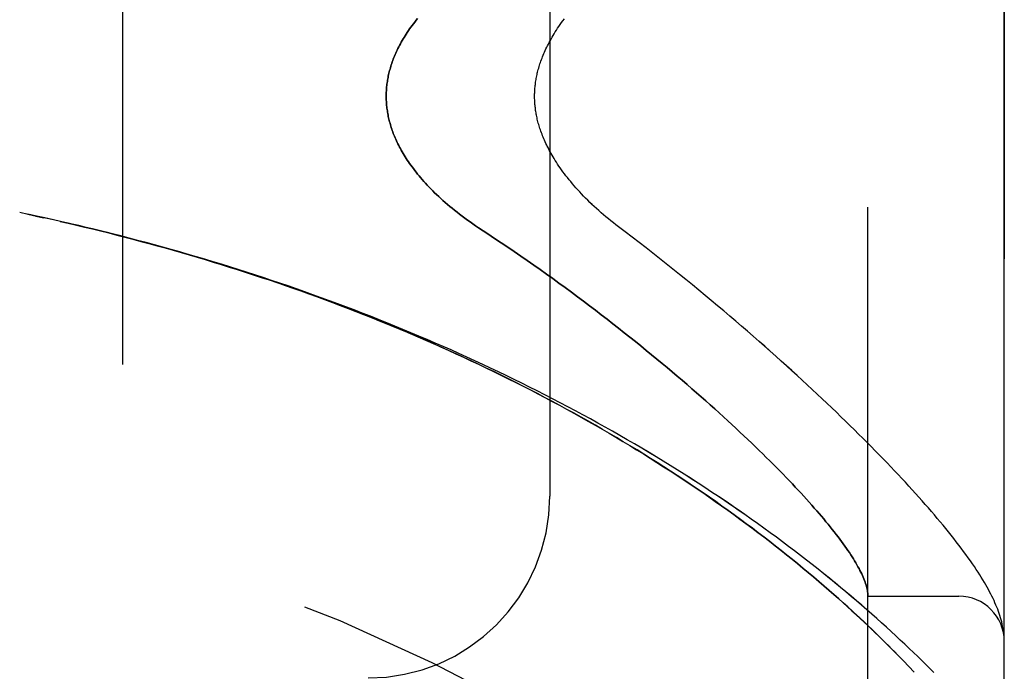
# Model space of a CAD drawing. Header units: inches. Extents: x 0 to 212, y 0 to 138.
# Tile 243 of 256: x 110.905 to 112.259, y 58.374 to 59.27. Entities that reach past the tile are written whole.
import ezdxf

# ---------------------------------------------------------------- set-up
doc = ezdxf.new("R2010")
doc.units = ezdxf.units.IN
doc.header["$LTSCALE"] = 11.6875
doc.header["$MEASUREMENT"] = 0
doc.linetypes.add('HIDDEN', pattern=[0.2, 0.1, -0.1])
doc.layers.add('LEFTHAND_DOOR_ASSEMBLY', color=7, linetype='CONTINUOUS')
doc.layers.add('RIGHTHAND_DOOR_ASSEMBLY', color=7, linetype='CONTINUOUS')

msp = doc.modelspace()

# ---------------------------------------------------------------- linework, layer by layer
at = {"layer": 'LEFTHAND_DOOR_ASSEMBLY', "color": 8, "linetype": 'HIDDEN'}
for p, q in [((112.0713, 57.8434), (112.0713, 60.4859)), ((112.2588, 58.2197), (112.2588, 60.1097)), ((111.0463, 59.9647), (111.0463, 58.3647)), ((111.6338, 59.7147), (111.6338, 58.6147)), ((110.9163, 59.0022), (110.9048, 59.0046)), ((110.9279, 58.9998), (110.9159, 59.0023)), ((112.0713, 58.4772), (112.1963, 58.4772)), ((112.258, 58.427), (112.2578, 58.4281)), ((112.2581, 58.4263), (112.258, 58.427)), ((112.2581, 58.4256), (112.2581, 58.4263)), ((112.2583, 58.4239), (112.2583, 58.4246)), ((112.2584, 58.4232), (112.2583, 58.4239)), ((112.2585, 58.4225), (112.2584, 58.4232)), ((112.2585, 58.4219), (112.2585, 58.4225)), ((112.2586, 58.4212), (112.2585, 58.4219)), ((112.1201, 58.3882), (112.1123, 58.3962)), ((112.1276, 58.3804), (112.1201, 58.3882)), ((112.1347, 58.3729), (112.1276, 58.3804))]:
    msp.add_line(p, q, dxfattribs=at)
for points in [[(111.4519, 59.2716), (111.45, 59.2692), (111.448, 59.2667), (111.4462, 59.2643), (111.4444, 59.2619), (111.4427, 59.2595), (111.441, 59.2571), (111.4394, 59.2548), (111.4378, 59.2525), (111.4363, 59.2502), (111.4349, 59.2479), (111.4335, 59.2456), (111.4321, 59.2434), (111.4308, 59.2411), (111.4296, 59.2389), (111.4284, 59.2367), (111.4272, 59.2346), (111.4261, 59.2324), (111.425, 59.2303), (111.424, 59.2282), (111.423, 59.2261), (111.422, 59.224), (111.4211, 59.2219), (111.4203, 59.2199), (111.4194, 59.2178), (111.4186, 59.2158), (111.4179, 59.2138), (111.4172, 59.2118), (111.4165, 59.2098), (111.4158, 59.2078), (111.4152, 59.2059), (111.4146, 59.2039), (111.4141, 59.202), (111.4135, 59.2001), (111.413, 59.1981), (111.4126, 59.1962), (111.4121, 59.1943), (111.4117, 59.1924), (111.4113, 59.1905), (111.411, 59.1887), (111.4107, 59.1868), (111.4104, 59.1849), (111.4101, 59.1831), (111.4098, 59.1812), (111.4096, 59.1794), (111.4094, 59.1775), (111.4093, 59.1757), (111.4091, 59.1738), (111.409, 59.172), (111.4089, 59.1702), (111.4089, 59.1683), (111.4088, 59.1665), (111.4088, 59.1647), (111.4088, 59.1628), (111.4089, 59.161), (111.4089, 59.1592), (111.409, 59.1573), (111.4091, 59.1555), (111.4093, 59.1537), (111.4094, 59.1518), (111.4096, 59.15), (111.4098, 59.1481), (111.4101, 59.1463), (111.4104, 59.1444), (111.4107, 59.1426), (111.411, 59.1407), (111.4113, 59.1388), (111.4117, 59.1369), (111.4121, 59.135), (111.4126, 59.1331), (111.413, 59.1312), (111.4135, 59.1293), (111.4141, 59.1274), (111.4146, 59.1254), (111.4152, 59.1235), (111.4158, 59.1215), (111.4165, 59.1195), (111.4172, 59.1175), (111.4179, 59.1156), (111.4186, 59.1135), (111.4194, 59.1115), (111.4203, 59.1095), (111.4211, 59.1074), (111.422, 59.1054), (111.423, 59.1033), (111.424, 59.1012), (111.425, 59.0991), (111.4261, 59.0969), (111.4272, 59.0948), (111.4284, 59.0926), (111.4296, 59.0904), (111.4308, 59.0882), (111.4321, 59.086), (111.4335, 59.0837), (111.4349, 59.0815), (111.4363, 59.0792), (111.4378, 59.0769), (111.4394, 59.0746), (111.441, 59.0722), (111.4427, 59.0699), (111.4444, 59.0675), (111.4462, 59.0651), (111.448, 59.0626), (111.45, 59.0602), (111.4519, 59.0577), (111.454, 59.0552), (111.4561, 59.0527), (111.4583, 59.0502), (111.4605, 59.0476), (111.4628, 59.0451), (111.4652, 59.0425), (111.4676, 59.0399), (111.4702, 59.0373), (111.4728, 59.0347), (111.4754, 59.032), (111.4782, 59.0294), (111.481, 59.0267), (111.4839, 59.024), (111.4869, 59.0213), (111.4899, 59.0186), (111.493, 59.0159), (111.4962, 59.0132), (111.4995, 59.0105), (111.5028, 59.0078), (111.5062, 59.0051), (111.5096, 59.0024), (111.5132, 58.9997), (111.5168, 58.997), (111.5204, 58.9943), (111.5241, 58.9917), (111.5279, 58.989), (111.5317, 58.9864), (111.5356, 58.9838), (111.5486, 58.9753)], [(111.7376, 58.978), (111.7246, 58.9879), (111.7212, 58.9906), (111.7177, 58.9933), (111.7143, 58.996), (111.711, 58.9988), (111.7077, 59.0016), (111.7044, 59.0045), (111.7012, 59.0073), (111.698, 59.0101), (111.6949, 59.013), (111.6919, 59.0159), (111.6889, 59.0187), (111.6859, 59.0216), (111.6831, 59.0245), (111.6803, 59.0274), (111.6775, 59.0302), (111.6749, 59.0331), (111.6723, 59.0359), (111.6697, 59.0387), (111.6673, 59.0416), (111.6649, 59.0444), (111.6625, 59.0472), (111.6603, 59.0499), (111.6581, 59.0527), (111.656, 59.0554), (111.6539, 59.0581), (111.6519, 59.0608), (111.65, 59.0635), (111.6481, 59.0661), (111.6463, 59.0687), (111.6446, 59.0713), (111.6429, 59.0738), (111.6413, 59.0763), (111.6398, 59.0788), (111.6383, 59.0812), (111.6369, 59.0836), (111.6356, 59.086), (111.6342, 59.0884), (111.633, 59.0907), (111.6318, 59.093), (111.6306, 59.0952), (111.6295, 59.0975), (111.6285, 59.0997), (111.6275, 59.1019), (111.6265, 59.104), (111.6256, 59.1062), (111.6247, 59.1083), (111.6239, 59.1103), (111.6231, 59.1124), (111.6223, 59.1144), (111.6216, 59.1164), (111.6209, 59.1183), (111.6202, 59.1203), (111.6196, 59.1222), (111.6191, 59.1241), (111.6185, 59.1259), (111.618, 59.1278), (111.6175, 59.1296), (111.617, 59.1314), (111.6166, 59.1332), (111.6162, 59.135), (111.6158, 59.1367), (111.6155, 59.1384), (111.6152, 59.1402), (111.6149, 59.1419), (111.6146, 59.1435), (111.6143, 59.1452), (111.6141, 59.1469), (111.6139, 59.1485), (111.6137, 59.1502), (111.6135, 59.1518), (111.6134, 59.1534), (111.6133, 59.1551), (111.6131, 59.1567), (111.6131, 59.1583), (111.613, 59.1599), (111.6129, 59.1615), (111.6129, 59.1631), (111.6129, 59.1647), (111.6129, 59.1663), (111.6129, 59.1679), (111.613, 59.1695), (111.6131, 59.1711), (111.6131, 59.1727), (111.6133, 59.1743), (111.6134, 59.1759), (111.6135, 59.1775), (111.6137, 59.1792), (111.6139, 59.1808), (111.6141, 59.1825), (111.6143, 59.1841), (111.6146, 59.1858), (111.6149, 59.1875), (111.6152, 59.1892), (111.6155, 59.1909), (111.6158, 59.1926), (111.6162, 59.1944), (111.6166, 59.1961), (111.617, 59.1979), (111.6175, 59.1997), (111.618, 59.2016), (111.6185, 59.2034), (111.6191, 59.2053), (111.6196, 59.2072), (111.6202, 59.2091), (111.6209, 59.211), (111.6216, 59.213), (111.6223, 59.215), (111.6231, 59.217), (111.6238, 59.219), (111.6247, 59.2211), (111.6256, 59.2232), (111.6265, 59.2253), (111.6275, 59.2275), (111.6285, 59.2296), (111.6295, 59.2319), (111.6306, 59.2341), (111.6318, 59.2364), (111.633, 59.2387), (111.6342, 59.241), (111.6356, 59.2433), (111.6369, 59.2457), (111.6383, 59.2481), (111.6398, 59.2506), (111.6413, 59.253), (111.6429, 59.2555), (111.6446, 59.2581), (111.6463, 59.2607), (111.6481, 59.2633), (111.65, 59.2659), (111.6519, 59.2685), (111.6539, 59.2712)], [(110.9493, 58.9951), (110.9382, 58.9975), (110.9271, 58.9999)], [(110.9511, 58.9947), (110.9395, 58.9972), (110.9279, 58.9998)], [(112.1619, 58.3721), (112.1565, 58.3775), (112.151, 58.383), (112.1454, 58.3885), (112.1397, 58.3941), (112.1339, 58.3997), (112.128, 58.4054), (112.122, 58.4111), (112.1158, 58.4169), (112.1095, 58.4228), (112.1032, 58.4286), (112.0967, 58.4345), (112.0901, 58.4405), (112.0834, 58.4465), (112.0766, 58.4525), (112.0697, 58.4586), (112.0626, 58.4647), (112.0555, 58.4708), (112.0483, 58.477), (112.0409, 58.4831), (112.0335, 58.4893), (112.0259, 58.4955), (112.0183, 58.5018), (112.0106, 58.508), (112.0027, 58.5143), (111.9948, 58.5205), (111.9868, 58.5268), (111.9787, 58.5331), (111.9705, 58.5393), (111.9622, 58.5456), (111.9538, 58.5519), (111.9454, 58.5582), (111.9368, 58.5644), (111.9282, 58.5707), (111.9195, 58.577), (111.9107, 58.5832), (111.9018, 58.5894), (111.8929, 58.5957), (111.8838, 58.6019), (111.8747, 58.6081), (111.8656, 58.6143), (111.8563, 58.6204), (111.847, 58.6266), (111.8376, 58.6327), (111.8282, 58.6388), (111.8186, 58.6448), (111.8091, 58.6509), (111.7994, 58.6569), (111.7897, 58.6629), (111.7799, 58.6688), (111.7701, 58.6748), (111.7602, 58.6806), (111.7503, 58.6865), (111.7403, 58.6923), (111.7303, 58.6981), (111.7202, 58.7039), (111.71, 58.7096), (111.6998, 58.7153), (111.6896, 58.721), (111.6793, 58.7266), (111.6689, 58.7322), (111.6585, 58.7377), (111.6481, 58.7432), (111.6376, 58.7487), (111.6271, 58.7541), (111.6165, 58.7594), (111.6059, 58.7648), (111.5953, 58.7701), (111.5846, 58.7753), (111.5739, 58.7805), (111.5632, 58.7857), (111.5524, 58.7908), (111.5416, 58.7959), (111.5307, 58.8009), (111.5198, 58.8059), (111.5089, 58.8108), (111.498, 58.8157), (111.487, 58.8205), (111.476, 58.8253), (111.465, 58.8301), (111.4539, 58.8348), (111.4428, 58.8395), (111.4317, 58.8441), (111.4206, 58.8486), (111.4094, 58.8532), (111.3983, 58.8576), (111.387, 58.862), (111.3758, 58.8664), (111.3646, 58.8708), (111.3533, 58.875), (111.342, 58.8793), (111.3307, 58.8834), (111.3194, 58.8876), (111.3081, 58.8917), (111.2967, 58.8957), (111.2853, 58.8997), (111.274, 58.9037), (111.2626, 58.9075), (111.2511, 58.9114), (111.2397, 58.9152), (111.2283, 58.9189), (111.2168, 58.9226), (111.2053, 58.9263), (111.1939, 58.9299), (111.1824, 58.9335), (111.1709, 58.937), (111.1594, 58.9405), (111.1478, 58.9439), (111.1363, 58.9472), (111.1248, 58.9506), (111.1132, 58.9538), (111.1017, 58.9571), (111.0901, 58.9602), (111.0786, 58.9634), (111.067, 58.9664), (111.0554, 58.9695), (111.0438, 58.9725), (111.0322, 58.9754), (111.0207, 58.9783), (111.0091, 58.9811), (110.9975, 58.9839), (110.9859, 58.9867), (110.9743, 58.9894), (110.9627, 58.9921), (110.9493, 58.9951)], [(112.1123, 58.3962), (112.1083, 58.4003), (112.1041, 58.4045), (112.0998, 58.4088), (112.0954, 58.4132), (112.0908, 58.4177), (112.0862, 58.4222), (112.0814, 58.4269), (112.0765, 58.4316), (112.0714, 58.4364), (112.0662, 58.4414), (112.0608, 58.4464), (112.0553, 58.4516), (112.0495, 58.4569), (112.0436, 58.4623), (112.0374, 58.4678), (112.0311, 58.4735), (112.0246, 58.4793), (112.0179, 58.4851), (112.0111, 58.4911), (112.0041, 58.4971), (111.9969, 58.5032), (111.9897, 58.5092), (111.9823, 58.5154), (111.9749, 58.5215), (111.9674, 58.5276), (111.9598, 58.5337), (111.9521, 58.5399), (111.9443, 58.546), (111.9364, 58.5522), (111.9284, 58.5583), (111.9204, 58.5644), (111.9123, 58.5706), (111.904, 58.5767), (111.8958, 58.5828), (111.8874, 58.5889), (111.879, 58.595), (111.8704, 58.6011), (111.8619, 58.6072), (111.8532, 58.6132), (111.8445, 58.6192), (111.8357, 58.6252), (111.8268, 58.6312), (111.8179, 58.6372), (111.8089, 58.6431), (111.7998, 58.649), (111.7907, 58.6549), (111.7816, 58.6608), (111.7723, 58.6666), (111.763, 58.6724), (111.7537, 58.6782), (111.7443, 58.6839), (111.7348, 58.6896), (111.7253, 58.6953), (111.7157, 58.7009), (111.7061, 58.7065), (111.6965, 58.7121), (111.6868, 58.7176), (111.677, 58.7231), (111.6672, 58.7286), (111.6574, 58.734), (111.6475, 58.7394), (111.6375, 58.7447), (111.6276, 58.75), (111.6176, 58.7553), (111.6075, 58.7605), (111.5974, 58.7657), (111.5873, 58.7708), (111.5771, 58.7759), (111.5669, 58.7809), (111.5567, 58.786), (111.5464, 58.7909), (111.5361, 58.7958), (111.5258, 58.8007), (111.5154, 58.8056), (111.505, 58.8104), (111.4946, 58.8151), (111.4841, 58.8198), (111.4736, 58.8245), (111.4631, 58.8291), (111.4526, 58.8337), (111.442, 58.8382), (111.4314, 58.8427), (111.4208, 58.8471), (111.4101, 58.8515), (111.3995, 58.8558), (111.3888, 58.8601), (111.3781, 58.8644), (111.3673, 58.8686), (111.3566, 58.8728), (111.3458, 58.8769), (111.335, 58.8809), (111.3242, 58.885), (111.3134, 58.889), (111.3025, 58.8929), (111.2917, 58.8968), (111.2808, 58.9006), (111.2699, 58.9044), (111.259, 58.9082), (111.2481, 58.9119), (111.2371, 58.9156), (111.2262, 58.9192), (111.2152, 58.9227), (111.2042, 58.9263), (111.1932, 58.9297), (111.1822, 58.9332), (111.1712, 58.9366), (111.1602, 58.9399), (111.1491, 58.9432), (111.1381, 58.9465), (111.1271, 58.9497), (111.116, 58.9529), (111.1049, 58.956), (111.0938, 58.9591), (111.0828, 58.9621), (111.0717, 58.9651), (111.0606, 58.968), (111.0495, 58.9709), (111.0384, 58.9738), (111.0272, 58.9766), (111.0161, 58.9794), (111.005, 58.9821), (110.9939, 58.9848), (110.9827, 58.9874), (110.9716, 58.99), (110.9605, 58.9925)], [(111.5486, 58.9753), (111.5578, 58.9692), (111.5668, 58.9632), (111.5759, 58.9571), (111.5849, 58.951), (111.5938, 58.9449), (111.6027, 58.9387), (111.6116, 58.9325), (111.6204, 58.9264), (111.6291, 58.9201), (111.6378, 58.9139), (111.6464, 58.9077), (111.6549, 58.9015), (111.6634, 58.8952), (111.6718, 58.889), (111.6801, 58.8828), (111.6884, 58.8766), (111.6965, 58.8704), (111.7046, 58.8642), (111.7127, 58.858), (111.7206, 58.8518), (111.7284, 58.8457), (111.7362, 58.8395), (111.7439, 58.8334), (111.7515, 58.8273), (111.759, 58.8213), (111.7664, 58.8152), (111.7737, 58.8092), (111.781, 58.8033), (111.7881, 58.7973), (111.7952, 58.7914), (111.8022, 58.7856), (111.809, 58.7797), (111.8158, 58.774), (111.8225, 58.7682), (111.8291, 58.7625), (111.8356, 58.7569), (111.842, 58.7512), (111.8483, 58.7457), (111.8545, 58.7401), (111.8606, 58.7347), (111.8666, 58.7292), (111.8725, 58.7238), (111.8784, 58.7185), (111.8841, 58.7132), (111.8897, 58.708), (111.8953, 58.7028), (111.9007, 58.6977), (111.9061, 58.6926), (111.9114, 58.6876), (111.9165, 58.6826), (111.9216, 58.6777), (111.9266, 58.6728), (111.9315, 58.668), (111.9363, 58.6632), (111.941, 58.6585), (111.9456, 58.6539), (111.9502, 58.6493), (111.9546, 58.6448), (111.9589, 58.6403), (111.9632, 58.6358), (111.9674, 58.6315), (111.9714, 58.6271), (111.9754, 58.6229), (111.9793, 58.6187), (111.9831, 58.6145), (111.9869, 58.6104), (111.9905, 58.6064), (111.9941, 58.6024), (111.9975, 58.5984), (112.0009, 58.5946), (112.0042, 58.5907), (112.0074, 58.587), (112.0106, 58.5833), (112.0136, 58.5796), (112.0166, 58.576), (112.0195, 58.5724), (112.0223, 58.5689), (112.025, 58.5655), (112.0276, 58.5621), (112.0302, 58.5588), (112.0326, 58.5555), (112.035, 58.5523), (112.0373, 58.5491), (112.0396, 58.546), (112.0417, 58.5429), (112.0438, 58.5399), (112.0458, 58.537), (112.0477, 58.534), (112.0496, 58.5312), (112.0513, 58.5284), (112.053, 58.5256), (112.0546, 58.5229), (112.0562, 58.5203), (112.0576, 58.5177), (112.059, 58.5151), (112.0603, 58.5127), (112.0616, 58.5102), (112.0627, 58.5078), (112.0638, 58.5055), (112.0648, 58.5032), (112.0658, 58.5009), (112.0666, 58.4987), (112.0674, 58.4966), (112.0681, 58.4945), (112.0688, 58.4925), (112.0693, 58.4905), (112.0698, 58.4885), (112.0703, 58.4866), (112.0706, 58.4848), (112.0709, 58.483), (112.0711, 58.4812)], [(112.2578, 58.4281), (112.2574, 58.4307), (112.257, 58.4334), (112.2565, 58.4361), (112.2559, 58.4389), (112.2552, 58.4417), (112.2544, 58.4446), (112.2536, 58.4475), (112.2527, 58.4504), (112.2518, 58.4533), (112.2507, 58.4562), (112.2497, 58.4591), (112.2485, 58.462), (112.2473, 58.465), (112.246, 58.468), (112.2447, 58.471), (112.2433, 58.474), (112.2418, 58.477), (112.2402, 58.4801), (112.2386, 58.4832), (112.2369, 58.4864), (112.2352, 58.4896), (112.2333, 58.4929), (112.2314, 58.4962), (112.2294, 58.4996), (112.2272, 58.5031), (112.225, 58.5066), (112.2227, 58.5103), (112.2202, 58.514), (112.2177, 58.5179), (112.215, 58.5218), (112.2121, 58.5259), (112.2092, 58.5301), (112.2061, 58.5343), (112.2029, 58.5387), (112.1997, 58.5431), (112.1963, 58.5475), (112.1928, 58.552), (112.1893, 58.5565), (112.1857, 58.561), (112.1821, 58.5656), (112.1784, 58.5702), (112.1746, 58.5748), (112.1707, 58.5795), (112.1667, 58.5842), (112.1627, 58.5889), (112.1586, 58.5937), (112.1544, 58.5986), (112.1501, 58.6034), (112.1458, 58.6084), (112.1413, 58.6134), (112.1368, 58.6184), (112.1322, 58.6235), (112.1275, 58.6286), (112.1227, 58.6338), (112.1179, 58.639), (112.1129, 58.6443), (112.1079, 58.6496), (112.1028, 58.655), (112.0976, 58.6605), (112.0922, 58.666), (112.0869, 58.6715), (112.0814, 58.6771), (112.0758, 58.6828), (112.0701, 58.6885), (112.0644, 58.6943), (112.0585, 58.7001), (112.0526, 58.706), (112.0465, 58.7119), (112.0404, 58.7179), (112.0342, 58.7239), (112.0279, 58.73), (112.0215, 58.7362), (112.0149, 58.7424), (112.0083, 58.7486), (112.0016, 58.7549), (111.9948, 58.7613), (111.9879, 58.7677), (111.9809, 58.7742), (111.9738, 58.7807), (111.9667, 58.7872), (111.9594, 58.7939), (111.952, 58.8005), (111.9445, 58.8072), (111.9369, 58.814), (111.9293, 58.8208), (111.9215, 58.8276), (111.9136, 58.8345), (111.9057, 58.8414), (111.8976, 58.8484), (111.8895, 58.8553), (111.8812, 58.8624), (111.8729, 58.8694), (111.8645, 58.8765), (111.8559, 58.8837), (111.8473, 58.8908), (111.8386, 58.898), (111.8299, 58.9052), (111.821, 58.9124), (111.812, 58.9197), (111.803, 58.9269), (111.7939, 58.9342), (111.7847, 58.9415), (111.7754, 58.9488), (111.7661, 58.9561), (111.7567, 58.9634), (111.7472, 58.9707), (111.7376, 58.978)], [(112.0711, 58.4812), (112.0711, 58.4807), (112.0712, 58.4803), (112.0712, 58.4798), (112.0713, 58.4794), (112.0713, 58.4791), (112.0713, 58.4787), (112.0713, 58.4784), (112.0713, 58.4782)], [(112.2583, 58.4246), (112.2582, 58.4249), (112.2581, 58.4256)], [(112.2588, 58.4157), (112.2588, 58.4161), (112.2588, 58.4165), (112.2588, 58.4168), (112.2588, 58.4172), (112.2588, 58.4176), (112.2588, 58.418), (112.2587, 58.4183), (112.2587, 58.4187), (112.2587, 58.4191), (112.2587, 58.4194), (112.2587, 58.4198), (112.2587, 58.4201), (112.2586, 58.4205), (112.2586, 58.4212)]]:
    msp.add_lwpolyline(points, dxfattribs=at)
for centre, radius, start, end in [((110.2588, 55.8896), 2.7751, 43.8884, 90), ((111.3838, 58.6147), 0.25, 270, 360), ((112.1963, 58.4147), 0.0625, 0, 90)]:
    msp.add_arc(centre, radius, start, end, dxfattribs=at)
at = {"layer": 'RIGHTHAND_DOOR_ASSEMBLY', "color": 8, "linetype": 'HIDDEN'}
for p, q in [((112.0713, 60.4859), (112.0713, 57.8434)), ((112.2588, 60.1097), (112.2588, 58.2197)), ((111.0463, 59.9647), (111.0463, 58.3647)), ((111.6338, 59.7147), (111.6338, 58.6147)), ((110.9163, 59.0022), (110.9048, 59.0046)), ((110.9159, 59.0023), (110.9279, 58.9998)), ((110.9271, 58.9999), (110.9382, 58.9975)), ((110.9395, 58.9972), (110.9279, 58.9998)), ((110.9511, 58.9947), (110.9382, 58.9975)), ((112.0713, 58.4772), (112.1963, 58.4772)), ((112.258, 58.427), (112.2578, 58.4281)), ((112.2581, 58.4263), (112.258, 58.427)), ((112.2581, 58.4256), (112.2581, 58.4263)), ((112.2583, 58.4239), (112.2583, 58.4246)), ((112.2584, 58.4232), (112.2583, 58.4239)), ((112.2585, 58.4226), (112.2584, 58.4232)), ((112.2585, 58.4219), (112.2585, 58.4226)), ((112.2586, 58.4212), (112.2585, 58.4219)), ((112.2586, 58.4205), (112.2586, 58.4212)), ((112.1121, 58.3964), (112.12, 58.3883)), ((112.12, 58.3883), (112.1274, 58.3806)), ((112.1274, 58.3806), (112.1345, 58.373))]:
    msp.add_line(p, q, dxfattribs=at)
for points in [[(111.5486, 58.9753), (111.5356, 58.9838), (111.5317, 58.9864), (111.5279, 58.989), (111.5241, 58.9917), (111.5204, 58.9943), (111.5168, 58.997), (111.5132, 58.9997), (111.5096, 59.0024), (111.5062, 59.0051), (111.5028, 59.0078), (111.4995, 59.0105), (111.4962, 59.0132), (111.493, 59.0159), (111.4899, 59.0186), (111.4869, 59.0213), (111.4839, 59.024), (111.481, 59.0267), (111.4782, 59.0294), (111.4754, 59.032), (111.4728, 59.0347), (111.4702, 59.0373), (111.4676, 59.0399), (111.4652, 59.0425), (111.4628, 59.0451), (111.4605, 59.0476), (111.4583, 59.0502), (111.4561, 59.0527), (111.454, 59.0552), (111.4519, 59.0577), (111.45, 59.0602), (111.448, 59.0626), (111.4462, 59.0651), (111.4444, 59.0675), (111.4427, 59.0699), (111.441, 59.0722), (111.4394, 59.0746), (111.4378, 59.0769), (111.4363, 59.0792), (111.4349, 59.0815), (111.4335, 59.0837), (111.4321, 59.086), (111.4308, 59.0882), (111.4296, 59.0904), (111.4284, 59.0926), (111.4272, 59.0948), (111.4261, 59.0969), (111.425, 59.0991), (111.424, 59.1012), (111.423, 59.1033), (111.422, 59.1054), (111.4211, 59.1074), (111.4203, 59.1095), (111.4194, 59.1115), (111.4186, 59.1135), (111.4179, 59.1156), (111.4172, 59.1175), (111.4165, 59.1195), (111.4158, 59.1215), (111.4152, 59.1235), (111.4146, 59.1254), (111.4141, 59.1274), (111.4135, 59.1293), (111.413, 59.1312), (111.4126, 59.1331), (111.4121, 59.135), (111.4117, 59.1369), (111.4113, 59.1388), (111.411, 59.1407), (111.4107, 59.1426), (111.4104, 59.1444), (111.4101, 59.1463), (111.4098, 59.1481), (111.4096, 59.15), (111.4094, 59.1518), (111.4093, 59.1537), (111.4091, 59.1555), (111.409, 59.1573), (111.4089, 59.1592), (111.4089, 59.161), (111.4088, 59.1628), (111.4088, 59.1647), (111.4088, 59.1665), (111.4089, 59.1683), (111.4089, 59.1702), (111.409, 59.172), (111.4091, 59.1738), (111.4093, 59.1757), (111.4094, 59.1775), (111.4096, 59.1794), (111.4098, 59.1812), (111.4101, 59.1831), (111.4104, 59.1849), (111.4107, 59.1868), (111.411, 59.1887), (111.4113, 59.1905), (111.4117, 59.1924), (111.4121, 59.1943), (111.4126, 59.1962), (111.413, 59.1981), (111.4135, 59.2001), (111.4141, 59.202), (111.4146, 59.2039), (111.4152, 59.2059), (111.4158, 59.2078), (111.4165, 59.2098), (111.4172, 59.2118), (111.4179, 59.2138), (111.4186, 59.2158), (111.4194, 59.2178), (111.4203, 59.2199), (111.4211, 59.2219), (111.422, 59.224), (111.423, 59.2261), (111.424, 59.2282), (111.425, 59.2303), (111.4261, 59.2324), (111.4272, 59.2346), (111.4284, 59.2367), (111.4296, 59.2389), (111.4308, 59.2411), (111.4321, 59.2434), (111.4335, 59.2456), (111.4349, 59.2479), (111.4363, 59.2502), (111.4378, 59.2525), (111.4394, 59.2548), (111.441, 59.2571), (111.4427, 59.2595), (111.4444, 59.2619), (111.4462, 59.2643), (111.448, 59.2667), (111.45, 59.2692), (111.4519, 59.2716)], [(111.7376, 58.978), (111.7246, 58.9879), (111.7212, 58.9906), (111.7177, 58.9933), (111.7143, 58.9961), (111.711, 58.9988), (111.7076, 59.0016), (111.7044, 59.0045), (111.7012, 59.0073), (111.698, 59.0101), (111.6949, 59.013), (111.6918, 59.0159), (111.6889, 59.0187), (111.6859, 59.0216), (111.6831, 59.0245), (111.6803, 59.0274), (111.6775, 59.0302), (111.6749, 59.0331), (111.6723, 59.0359), (111.6697, 59.0387), (111.6673, 59.0416), (111.6649, 59.0444), (111.6625, 59.0472), (111.6603, 59.0499), (111.6581, 59.0527), (111.656, 59.0554), (111.6539, 59.0581), (111.6519, 59.0608), (111.65, 59.0635), (111.6481, 59.0661), (111.6463, 59.0687), (111.6446, 59.0713), (111.6429, 59.0738), (111.6413, 59.0763), (111.6398, 59.0788), (111.6383, 59.0812), (111.6369, 59.0836), (111.6356, 59.086), (111.6342, 59.0884), (111.633, 59.0907), (111.6318, 59.093), (111.6306, 59.0953), (111.6295, 59.0975), (111.6285, 59.0997), (111.6275, 59.1019), (111.6265, 59.104), (111.6256, 59.1062), (111.6247, 59.1083), (111.6238, 59.1103), (111.6231, 59.1124), (111.6223, 59.1144), (111.6216, 59.1164), (111.6209, 59.1183), (111.6202, 59.1203), (111.6196, 59.1222), (111.6191, 59.1241), (111.6185, 59.1259), (111.618, 59.1278), (111.6175, 59.1296), (111.617, 59.1314), (111.6166, 59.1332), (111.6162, 59.135), (111.6158, 59.1367), (111.6155, 59.1384), (111.6152, 59.1402), (111.6149, 59.1419), (111.6146, 59.1436), (111.6143, 59.1452), (111.6141, 59.1469), (111.6139, 59.1485), (111.6137, 59.1502), (111.6135, 59.1518), (111.6134, 59.1534), (111.6133, 59.1551), (111.6131, 59.1567), (111.6131, 59.1583), (111.613, 59.1599), (111.6129, 59.1615), (111.6129, 59.1631), (111.6129, 59.1647), (111.6129, 59.1663), (111.6129, 59.1679), (111.613, 59.1695), (111.6131, 59.1711), (111.6131, 59.1727), (111.6133, 59.1743), (111.6134, 59.1759), (111.6135, 59.1775), (111.6137, 59.1792), (111.6139, 59.1808), (111.6141, 59.1825), (111.6143, 59.1841), (111.6146, 59.1858), (111.6149, 59.1875), (111.6152, 59.1892), (111.6155, 59.1909), (111.6158, 59.1926), (111.6162, 59.1944), (111.6166, 59.1962), (111.617, 59.1979), (111.6175, 59.1997), (111.618, 59.2016), (111.6185, 59.2034), (111.6191, 59.2053), (111.6196, 59.2072), (111.6202, 59.2091), (111.6209, 59.211), (111.6216, 59.213), (111.6223, 59.215), (111.6231, 59.217), (111.6239, 59.219), (111.6247, 59.2211), (111.6256, 59.2232), (111.6265, 59.2253), (111.6275, 59.2275), (111.6285, 59.2296), (111.6295, 59.2319), (111.6306, 59.2341), (111.6318, 59.2364), (111.633, 59.2387), (111.6342, 59.241), (111.6356, 59.2433), (111.6369, 59.2457), (111.6383, 59.2481), (111.6398, 59.2506), (111.6413, 59.253), (111.6429, 59.2555), (111.6446, 59.2581), (111.6463, 59.2607), (111.6481, 59.2633), (111.65, 59.2659), (111.6519, 59.2685), (111.6539, 59.2712)], [(112.1619, 58.3721), (112.1565, 58.3775), (112.1511, 58.383), (112.1455, 58.3885), (112.1398, 58.3941), (112.134, 58.3997), (112.128, 58.4054), (112.122, 58.4111), (112.1158, 58.4169), (112.1096, 58.4227), (112.1032, 58.4286), (112.0967, 58.4345), (112.0901, 58.4405), (112.0834, 58.4465), (112.0766, 58.4525), (112.0697, 58.4586), (112.0627, 58.4647), (112.0555, 58.4708), (112.0483, 58.4769), (112.0409, 58.4831), (112.0335, 58.4893), (112.026, 58.4955), (112.0183, 58.5017), (112.0106, 58.508), (112.0028, 58.5142), (111.9948, 58.5205), (111.9868, 58.5268), (111.9787, 58.533), (111.9705, 58.5393), (111.9622, 58.5456), (111.9539, 58.5519), (111.9454, 58.5581), (111.9369, 58.5644), (111.9282, 58.5707), (111.9195, 58.5769), (111.9107, 58.5832), (111.9018, 58.5894), (111.8929, 58.5956), (111.8839, 58.6019), (111.8748, 58.6081), (111.8656, 58.6142), (111.8563, 58.6204), (111.847, 58.6265), (111.8376, 58.6326), (111.8282, 58.6387), (111.8187, 58.6448), (111.8091, 58.6508), (111.7994, 58.6569), (111.7897, 58.6628), (111.78, 58.6688), (111.7702, 58.6747), (111.7603, 58.6806), (111.7503, 58.6865), (111.7403, 58.6923), (111.7303, 58.6981), (111.7202, 58.7039), (111.71, 58.7096), (111.6998, 58.7153), (111.6896, 58.721), (111.6793, 58.7266), (111.6689, 58.7321), (111.6586, 58.7377), (111.6481, 58.7432), (111.6376, 58.7486), (111.6271, 58.754), (111.6166, 58.7594), (111.606, 58.7648), (111.5953, 58.77), (111.5846, 58.7753), (111.5739, 58.7805), (111.5632, 58.7857), (111.5524, 58.7908), (111.5416, 58.7958), (111.5307, 58.8009), (111.5199, 58.8059), (111.5089, 58.8108), (111.498, 58.8157), (111.487, 58.8205), (111.476, 58.8253), (111.465, 58.8301), (111.4539, 58.8348), (111.4429, 58.8394), (111.4317, 58.8441), (111.4206, 58.8486), (111.4095, 58.8531), (111.3983, 58.8576), (111.3871, 58.862), (111.3758, 58.8664), (111.3646, 58.8707), (111.3533, 58.875), (111.3421, 58.8793), (111.3308, 58.8834), (111.3194, 58.8876), (111.3081, 58.8917), (111.2967, 58.8957), (111.2854, 58.8997), (111.274, 58.9036), (111.2626, 58.9075), (111.2512, 58.9114), (111.2397, 58.9152), (111.2283, 58.9189), (111.2168, 58.9226), (111.2054, 58.9263), (111.1939, 58.9299), (111.1824, 58.9335), (111.1709, 58.937), (111.1594, 58.9404), (111.1479, 58.9439), (111.1363, 58.9472), (111.1248, 58.9506), (111.1132, 58.9538), (111.1017, 58.9571), (111.0901, 58.9602), (111.0786, 58.9634), (111.067, 58.9664), (111.0554, 58.9695), (111.0438, 58.9725), (111.0323, 58.9754), (111.0207, 58.9783), (111.0091, 58.9811), (110.9975, 58.9839), (110.9859, 58.9867), (110.9743, 58.9894), (110.9627, 58.9921), (110.9493, 58.9951)], [(110.9604, 58.9926), (110.9716, 58.99), (110.9827, 58.9874), (110.9938, 58.9848), (111.0049, 58.9821), (111.0161, 58.9794), (111.0272, 58.9766), (111.0383, 58.9738), (111.0494, 58.9709), (111.0605, 58.9681), (111.0716, 58.9651), (111.0826, 58.9621), (111.0937, 58.9591), (111.1048, 58.956), (111.1159, 58.9529), (111.1269, 58.9497), (111.138, 58.9465), (111.149, 58.9433), (111.16, 58.94), (111.171, 58.9366), (111.182, 58.9332), (111.193, 58.9298), (111.204, 58.9263), (111.215, 58.9228), (111.226, 58.9192), (111.2369, 58.9156), (111.2478, 58.912), (111.2588, 58.9083), (111.2697, 58.9045), (111.2806, 58.9007), (111.2914, 58.8969), (111.3023, 58.893), (111.3131, 58.8891), (111.324, 58.8851), (111.3348, 58.8811), (111.3455, 58.877), (111.3563, 58.8729), (111.3671, 58.8687), (111.3778, 58.8645), (111.3885, 58.8603), (111.3992, 58.856), (111.4098, 58.8516), (111.4205, 58.8472), (111.4311, 58.8428), (111.4417, 58.8383), (111.4522, 58.8338), (111.4628, 58.8292), (111.4733, 58.8246), (111.4838, 58.82), (111.4942, 58.8153), (111.5046, 58.8105), (111.515, 58.8057), (111.5254, 58.8009), (111.5357, 58.796), (111.546, 58.7911), (111.5563, 58.7861), (111.5665, 58.7811), (111.5767, 58.7761), (111.5869, 58.771), (111.597, 58.7659), (111.6071, 58.7607), (111.6171, 58.7555), (111.6271, 58.7502), (111.6371, 58.7449), (111.647, 58.7396), (111.6569, 58.7342), (111.6668, 58.7288), (111.6766, 58.7234), (111.6863, 58.7179), (111.696, 58.7124), (111.7057, 58.7068), (111.7153, 58.7012), (111.7248, 58.6956), (111.7343, 58.6899), (111.7438, 58.6842), (111.7532, 58.6785), (111.7625, 58.6727), (111.7718, 58.6669), (111.7811, 58.6611), (111.7902, 58.6552), (111.7993, 58.6494), (111.8084, 58.6435), (111.8174, 58.6375), (111.8263, 58.6316), (111.8352, 58.6256), (111.844, 58.6196), (111.8527, 58.6136), (111.8614, 58.6075), (111.8699, 58.6015), (111.8784, 58.5954), (111.8869, 58.5893), (111.8952, 58.5832), (111.9035, 58.5771), (111.9117, 58.571), (111.9199, 58.5648), (111.9279, 58.5587), (111.9359, 58.5526), (111.9438, 58.5464), (111.9516, 58.5403), (111.9593, 58.5341), (111.9669, 58.528), (111.9744, 58.5219), (111.9818, 58.5158), (111.9892, 58.5097), (111.9964, 58.5036), (112.0036, 58.4975), (112.0106, 58.4915), (112.0175, 58.4855), (112.0242, 58.4797), (112.0307, 58.4739), (112.037, 58.4682), (112.0432, 58.4627), (112.0491, 58.4572), (112.0549, 58.4519), (112.0605, 58.4467), (112.0659, 58.4417), (112.0711, 58.4367), (112.0762, 58.4319), (112.0811, 58.4271), (112.0859, 58.4225), (112.0906, 58.4179), (112.0951, 58.4135), (112.0996, 58.4091), (112.1039, 58.4047), (112.1081, 58.4005), (112.1121, 58.3964)], [(112.0711, 58.4812), (112.0709, 58.483), (112.0706, 58.4848), (112.0703, 58.4866), (112.0698, 58.4885), (112.0693, 58.4905), (112.0688, 58.4925), (112.0681, 58.4945), (112.0674, 58.4966), (112.0666, 58.4987), (112.0658, 58.5009), (112.0648, 58.5032), (112.0638, 58.5055), (112.0627, 58.5078), (112.0616, 58.5102), (112.0603, 58.5127), (112.059, 58.5151), (112.0576, 58.5177), (112.0562, 58.5203), (112.0546, 58.5229), (112.053, 58.5256), (112.0513, 58.5284), (112.0496, 58.5312), (112.0477, 58.534), (112.0458, 58.537), (112.0438, 58.5399), (112.0417, 58.5429), (112.0396, 58.546), (112.0373, 58.5491), (112.035, 58.5523), (112.0326, 58.5555), (112.0302, 58.5588), (112.0276, 58.5621), (112.025, 58.5655), (112.0223, 58.5689), (112.0195, 58.5724), (112.0166, 58.576), (112.0136, 58.5796), (112.0106, 58.5833), (112.0074, 58.587), (112.0042, 58.5907), (112.0009, 58.5946), (111.9975, 58.5984), (111.9941, 58.6024), (111.9905, 58.6064), (111.9869, 58.6104), (111.9831, 58.6145), (111.9793, 58.6187), (111.9754, 58.6229), (111.9714, 58.6271), (111.9674, 58.6315), (111.9632, 58.6358), (111.9589, 58.6403), (111.9546, 58.6448), (111.9502, 58.6493), (111.9456, 58.6539), (111.941, 58.6585), (111.9363, 58.6632), (111.9315, 58.668), (111.9266, 58.6728), (111.9216, 58.6777), (111.9165, 58.6826), (111.9114, 58.6876), (111.9061, 58.6926), (111.9007, 58.6977), (111.8953, 58.7028), (111.8897, 58.708), (111.8841, 58.7132), (111.8784, 58.7185), (111.8725, 58.7238), (111.8666, 58.7292), (111.8606, 58.7347), (111.8545, 58.7401), (111.8483, 58.7457), (111.842, 58.7512), (111.8356, 58.7569), (111.8291, 58.7625), (111.8225, 58.7682), (111.8158, 58.774), (111.809, 58.7797), (111.8022, 58.7856), (111.7952, 58.7914), (111.7881, 58.7973), (111.781, 58.8033), (111.7737, 58.8092), (111.7664, 58.8152), (111.759, 58.8213), (111.7515, 58.8273), (111.7439, 58.8334), (111.7362, 58.8395), (111.7284, 58.8457), (111.7206, 58.8518), (111.7127, 58.858), (111.7046, 58.8642), (111.6965, 58.8704), (111.6884, 58.8766), (111.6801, 58.8828), (111.6718, 58.889), (111.6634, 58.8952), (111.6549, 58.9015), (111.6464, 58.9077), (111.6378, 58.9139), (111.6291, 58.9201), (111.6204, 58.9264), (111.6116, 58.9325), (111.6027, 58.9387), (111.5938, 58.9449), (111.5849, 58.951), (111.5759, 58.9571), (111.5668, 58.9632), (111.5578, 58.9692), (111.5486, 58.9753)], [(112.2578, 58.4281), (112.2574, 58.4307), (112.257, 58.4334), (112.2565, 58.4361), (112.2559, 58.4389), (112.2552, 58.4417), (112.2544, 58.4446), (112.2536, 58.4475), (112.2527, 58.4504), (112.2518, 58.4533), (112.2507, 58.4562), (112.2497, 58.4591), (112.2485, 58.462), (112.2473, 58.465), (112.246, 58.468), (112.2447, 58.471), (112.2433, 58.474), (112.2418, 58.477), (112.2402, 58.4801), (112.2386, 58.4832), (112.2369, 58.4864), (112.2352, 58.4896), (112.2333, 58.4929), (112.2314, 58.4962), (112.2294, 58.4996), (112.2272, 58.5031), (112.225, 58.5066), (112.2227, 58.5103), (112.2202, 58.514), (112.2177, 58.5179), (112.215, 58.5218), (112.2121, 58.5259), (112.2092, 58.5301), (112.2061, 58.5343), (112.2029, 58.5387), (112.1996, 58.5431), (112.1963, 58.5475), (112.1928, 58.552), (112.1893, 58.5565), (112.1857, 58.561), (112.1821, 58.5656), (112.1784, 58.5702), (112.1746, 58.5748), (112.1707, 58.5795), (112.1667, 58.5842), (112.1627, 58.5889), (112.1586, 58.5937), (112.1544, 58.5986), (112.1501, 58.6034), (112.1458, 58.6084), (112.1413, 58.6134), (112.1368, 58.6184), (112.1322, 58.6235), (112.1275, 58.6286), (112.1227, 58.6338), (112.1179, 58.639), (112.1129, 58.6443), (112.1079, 58.6496), (112.1028, 58.655), (112.0975, 58.6605), (112.0922, 58.666), (112.0869, 58.6715), (112.0814, 58.6771), (112.0758, 58.6828), (112.0701, 58.6885), (112.0644, 58.6943), (112.0585, 58.7001), (112.0526, 58.706), (112.0465, 58.7119), (112.0404, 58.7179), (112.0342, 58.7239), (112.0279, 58.73), (112.0214, 58.7362), (112.0149, 58.7424), (112.0083, 58.7486), (112.0016, 58.7549), (111.9948, 58.7613), (111.9879, 58.7677), (111.9809, 58.7742), (111.9738, 58.7807), (111.9666, 58.7873), (111.9594, 58.7939), (111.952, 58.8005), (111.9445, 58.8072), (111.9369, 58.814), (111.9292, 58.8208), (111.9215, 58.8276), (111.9136, 58.8345), (111.9057, 58.8414), (111.8976, 58.8484), (111.8895, 58.8554), (111.8812, 58.8624), (111.8729, 58.8694), (111.8645, 58.8765), (111.8559, 58.8837), (111.8473, 58.8908), (111.8386, 58.898), (111.8299, 58.9052), (111.821, 58.9124), (111.812, 58.9197), (111.803, 58.927), (111.7939, 58.9342), (111.7847, 58.9415), (111.7754, 58.9488), (111.7661, 58.9561), (111.7567, 58.9634), (111.7472, 58.9707), (111.7376, 58.978)], [(112.0713, 58.4782), (112.0713, 58.4784), (112.0713, 58.4787), (112.0713, 58.4791), (112.0713, 58.4794), (112.0712, 58.4798), (112.0712, 58.4803), (112.0711, 58.4807), (112.0711, 58.4812)], [(112.2583, 58.4246), (112.2582, 58.4249), (112.2581, 58.4256)], [(112.2588, 58.4157), (112.2588, 58.4161), (112.2588, 58.4165), (112.2588, 58.4168), (112.2588, 58.4172), (112.2588, 58.4176), (112.2588, 58.418), (112.2587, 58.4183), (112.2587, 58.4187), (112.2587, 58.4191), (112.2587, 58.4194), (112.2587, 58.4198), (112.2586, 58.4205)]]:
    msp.add_lwpolyline(points, dxfattribs=at)
for centre, radius, start, end in [((110.2588, 55.8896), 2.7751, 43.8884, 90), ((111.3838, 58.6147), 0.25, 270, 360), ((112.1963, 58.4147), 0.0625, 0, 90)]:
    msp.add_arc(centre, radius, start, end, dxfattribs=at)

doc.saveas('drawing.dxf')
